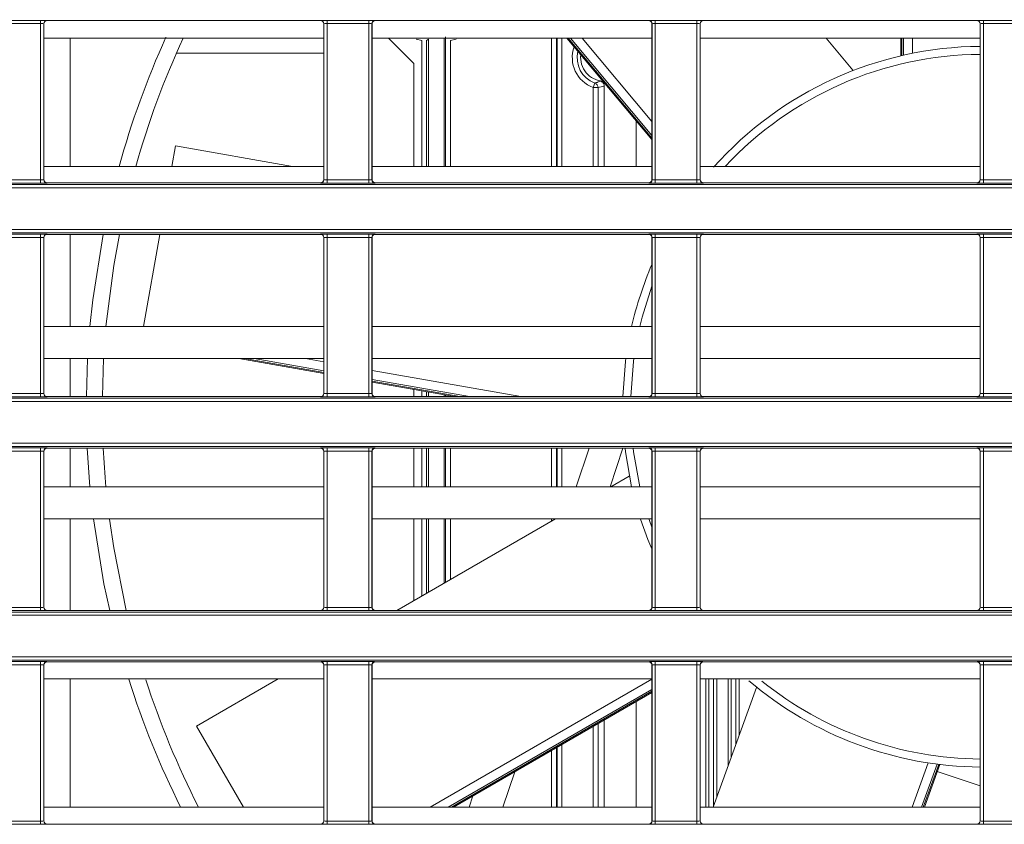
# Model space of a CAD drawing. Header units: millimetres. Extents: x 0 to 1118, y 0 to 864.
# Tile 108 of 256: x 146 to 161, y 431 to 443. Entities that reach past the tile are written whole.
import ezdxf

# ---------------------------------------------------------------- set-up
doc = ezdxf.new("R2010")
doc.units = ezdxf.units.MM
doc.styles.add('SLDTEXTSTYLE0', font='TXT', dxfattribs={"width": 0.605})
doc.dimstyles.new('SLDDIMSTYLE0', dxfattribs={"dimtxt": 3.175, "dimasz": 3.302, "dimexe": 0, "dimexo": 0.0625, "dimgap": 0.79375, "dimtad": 0, "dimtih": 1, "dimtoh": 1, "dimdec": 1, "dimlfac": 4, "dimrnd": 1e-09, "dimzin": 12, "dimdsep": 46, "dimtxsty": 'SLDTEXTSTYLE0', "dimsah": 1, "dimcen": 0.09, "dimadec": 0, "dimazin": 3, "dimtfac": 1, "dimtofl": 0, "dimtmove": 0, "dimatfit": 3, "dimfxl": 1, "dimfrac": 2, "dimtolj": 1, "dimtzin": 12, "dimarcsym": 0})

# ---------------------------------------------------------------- blocks, each defined once
blk = doc.blocks.new('_D_11')
at = {"color": 7, "linetype": 'Continuous', "lineweight": 0}
for p, q in [((93.377, 440.689), (93.377, 479.923)), ((315.67, 440.689), (315.67, 479.923)), ((93.377, 478.323), (199.067, 478.323)), ((315.67, 478.323), (209.981, 478.323))]:
    blk.add_line(p, q, dxfattribs=at)
for points in [[(93.377, 478.323), (96.679, 477.815), (96.679, 478.831)], [(315.67, 478.323), (312.368, 478.831), (312.368, 477.815)]]:
    blk.add_solid(points, dxfattribs=at)
at = {"color": 7, "linetype": 'Continuous', "lineweight": 0, "insert": (199.067, 479.98), "char_height": 3.175, "attachment_point": 1, "style": 'SLDTEXTSTYLE0'}
blk.add_mtext('889.2', dxfattribs=at)

msp = doc.modelspace()

# ---------------------------------------------------------------- linework, layer by layer
at = {"color": 9, "linetype": 'Continuous', "lineweight": 0}
for p, q in [((145.2605, 443.2933), (145.9123, 443.2933)), ((145.9123, 443.2433), (145.9123, 443.2933)), ((146.0123, 443.2915), (146.014, 443.2898)), ((150.2838, 443.2898), (150.2856, 443.2915)), ((150.3855, 443.2933), (151.0373, 443.2933)), ((150.3855, 443.2433), (150.3855, 443.2933)), ((151.0373, 443.2433), (151.0373, 443.2933)), ((151.1373, 443.2915), (151.139, 443.2898)), ((155.4088, 443.2898), (155.4106, 443.2915)), ((155.5105, 443.2933), (156.1623, 443.2933)), ((155.5105, 443.2433), (155.5105, 443.2933)), ((156.1623, 443.2433), (156.1623, 443.2933)), ((156.2623, 443.2915), (156.264, 443.2898)), ((160.5338, 443.2898), (160.5356, 443.2915)), ((160.6355, 443.2933), (161.2873, 443.2933)), ((160.6355, 443.2433), (160.6355, 443.2933)), ((145.9123, 443.2433), (145.2605, 443.2433)), ((145.9123, 440.8034), (145.9123, 443.2433)), ((145.9623, 443.2415), (145.9623, 440.8051)), ((145.964, 443.2398), (145.9623, 443.2415)), ((150.3355, 443.2415), (150.3338, 443.2398)), ((150.3355, 440.8051), (150.3355, 443.2415)), ((151.0373, 443.2433), (150.3855, 443.2433)), ((150.3855, 443.2433), (150.3855, 440.8034)), ((151.0373, 440.8034), (151.0373, 443.2433)), ((151.0873, 443.2415), (151.0873, 440.8051)), ((151.089, 443.2398), (151.0873, 443.2415)), ((155.4605, 443.2415), (155.4588, 443.2398)), ((155.4605, 440.8051), (155.4605, 443.2415)), ((156.1623, 443.2433), (155.5105, 443.2433)), ((155.5105, 443.2433), (155.5105, 440.8034)), ((156.1623, 440.8034), (156.1623, 443.2433)), ((156.2123, 443.2415), (156.2123, 440.8051)), ((156.214, 443.2398), (156.2123, 443.2415)), ((160.5855, 443.2415), (160.5838, 443.2398)), ((160.5855, 440.8051), (160.5855, 443.2415)), ((161.2873, 443.2433), (160.6355, 443.2433)), ((160.6355, 443.2433), (160.6355, 440.8034)), ((151.8652, 442.9775), (151.779, 443.0011)), ((151.8652, 441.0139), (151.8652, 442.9775)), ((151.9705, 443.0019), (151.9402, 442.9775)), ((151.9402, 442.9775), (151.9402, 441.0139)), ((152.4025, 443.0023), (152.3126, 442.9775)), ((152.3126, 442.9775), (152.3126, 441.0139)), ((153.8915, 441.0139), (153.8915, 443.0139)), ((154.0538, 443.0139), (154.0538, 441.0139)), ((154.152, 443.0139), (155.4588, 441.4566)), ((155.4588, 441.4977), (154.1865, 443.0139)), ((154.3681, 443.0139), (155.4588, 441.7141)), ((159.363, 443.0139), (159.363, 442.7448)), ((159.3894, 442.7509), (159.3894, 443.0139)), ((159.5285, 443.0139), (159.5285, 442.7804)), ((154.5678, 442.3162), (154.5419, 442.2458)), ((154.5419, 441.0139), (154.5419, 442.2458)), ((154.6169, 442.2458), (154.5419, 442.2458)), ((145.2605, 440.8034), (145.9123, 440.8034)), ((145.9123, 440.7534), (145.9123, 440.8034)), ((145.9623, 440.8051), (145.964, 440.8069)), ((150.3338, 440.8069), (150.3355, 440.8051)), ((150.3855, 440.7534), (150.3855, 440.8034)), ((150.3855, 440.8034), (151.0373, 440.8034)), ((151.0373, 440.7534), (151.0373, 440.8034)), ((151.0873, 440.8051), (151.089, 440.8069)), ((155.4588, 440.8069), (155.4605, 440.8051)), ((155.5105, 440.7534), (155.5105, 440.8034)), ((155.5105, 440.8034), (156.1623, 440.8034)), ((156.1623, 440.7534), (156.1623, 440.8034)), ((156.2123, 440.8051), (156.214, 440.8069)), ((160.5838, 440.8069), (160.5855, 440.8051)), ((160.6355, 440.7534), (160.6355, 440.8034)), ((160.6355, 440.8034), (161.2873, 440.8034)), ((99.8275, 440.7311), (230.6879, 440.7311)), ((230.6879, 440.6812), (99.8275, 440.6812)), ((145.9123, 440.7534), (145.2605, 440.7534)), ((146.014, 440.7569), (146.0123, 440.7551)), ((150.2856, 440.7551), (150.2838, 440.7569)), ((151.0373, 440.7534), (150.3855, 440.7534)), ((151.139, 440.7569), (151.1373, 440.7551)), ((155.4106, 440.7551), (155.4088, 440.7569)), ((156.1623, 440.7534), (155.5105, 440.7534)), ((156.264, 440.7569), (156.2623, 440.7551)), ((160.5356, 440.7551), (160.5338, 440.7569)), ((161.2873, 440.7534), (160.6355, 440.7534)), ((99.8275, 440.0294), (230.6879, 440.0294)), ((230.6879, 439.9794), (99.8275, 439.9794)), ((145.2605, 439.9571), (145.9123, 439.9571)), ((145.9123, 439.9072), (145.2605, 439.9072)), ((145.9123, 439.9072), (145.9123, 439.9571)), ((145.9123, 437.4673), (145.9123, 439.9072)), ((145.9623, 439.9054), (145.9623, 437.469)), ((145.964, 439.9037), (145.9623, 439.9054)), ((146.0123, 439.9554), (146.014, 439.9537)), ((150.2838, 439.9537), (150.2856, 439.9554)), ((150.3355, 439.9054), (150.3338, 439.9037)), ((150.3355, 437.469), (150.3355, 439.9054)), ((150.3855, 439.9571), (151.0373, 439.9571)), ((150.3855, 439.9072), (150.3855, 439.9571)), ((151.0373, 439.9072), (150.3855, 439.9072)), ((150.3855, 439.9072), (150.3855, 437.4673)), ((151.0373, 439.9072), (151.0373, 439.9571)), ((151.0373, 437.4673), (151.0373, 439.9072)), ((151.0873, 439.9054), (151.0873, 437.469)), ((151.089, 439.9037), (151.0873, 439.9054)), ((151.1373, 439.9554), (151.139, 439.9537)), ((155.4088, 439.9537), (155.4106, 439.9554)), ((155.4605, 439.9054), (155.4588, 439.9037)), ((155.4605, 437.469), (155.4605, 439.9054)), ((155.5105, 439.9571), (156.1623, 439.9571)), ((155.5105, 439.9072), (155.5105, 439.9571)), ((156.1623, 439.9072), (155.5105, 439.9072)), ((155.5105, 439.9072), (155.5105, 437.4673)), ((156.1623, 439.9072), (156.1623, 439.9571)), ((156.1623, 437.4673), (156.1623, 439.9072)), ((156.2123, 439.9054), (156.2123, 437.469)), ((156.214, 439.9037), (156.2123, 439.9054)), ((156.2623, 439.9554), (156.264, 439.9537)), ((160.5338, 439.9537), (160.5356, 439.9554)), ((160.5855, 439.9054), (160.5838, 439.9037)), ((160.5855, 437.469), (160.5855, 439.9054)), ((160.6355, 439.9571), (161.2873, 439.9571)), ((160.6355, 439.9072), (160.6355, 439.9571)), ((161.2873, 439.9072), (160.6355, 439.9072)), ((160.6355, 439.9072), (160.6355, 437.4673)), ((149.0944, 438.0139), (150.3338, 437.7954)), ((150.3338, 437.8222), (149.2466, 438.0139)), ((150.0476, 438.0139), (150.3338, 437.9635)), ((151.089, 437.8303), (153.4115, 437.4208)), ((152.6105, 437.4208), (151.089, 437.6891)), ((151.089, 437.6622), (152.4583, 437.4208)), ((145.2605, 437.4673), (145.9123, 437.4673)), ((145.9123, 437.4173), (145.9123, 437.4673)), ((145.9623, 437.469), (145.964, 437.4708)), ((146.014, 437.4208), (146.0123, 437.419)), ((150.2856, 437.419), (150.2838, 437.4208)), ((150.3338, 437.4708), (150.3355, 437.469)), ((150.3855, 437.4173), (150.3855, 437.4673)), ((150.3855, 437.4673), (151.0373, 437.4673)), ((151.0373, 437.4173), (151.0373, 437.4673)), ((151.0873, 437.469), (151.089, 437.4708)), ((151.139, 437.4208), (151.1373, 437.419)), ((151.8652, 437.4208), (151.8652, 437.51)), ((151.9402, 437.4968), (151.9402, 437.4208)), ((152.3126, 437.4311), (152.3126, 437.4208)), ((155.4106, 437.419), (155.4088, 437.4208)), ((155.4588, 437.4708), (155.4605, 437.469)), ((155.5105, 437.4173), (155.5105, 437.4673)), ((155.5105, 437.4673), (156.1623, 437.4673)), ((156.1623, 437.4173), (156.1623, 437.4673)), ((156.2123, 437.469), (156.214, 437.4708)), ((156.264, 437.4208), (156.2623, 437.419)), ((160.5356, 437.419), (160.5338, 437.4208)), ((160.5838, 437.4708), (160.5855, 437.469)), ((160.6355, 437.4173), (160.6355, 437.4673)), ((160.6355, 437.4673), (161.2873, 437.4673)), ((99.8275, 437.395), (230.6879, 437.395)), ((230.6879, 437.345), (99.8275, 437.345)), ((145.9123, 437.4173), (145.2605, 437.4173)), ((151.0373, 437.4173), (150.3855, 437.4173)), ((156.1623, 437.4173), (155.5105, 437.4173)), ((161.2873, 437.4173), (160.6355, 437.4173)), ((99.8275, 436.6933), (230.6879, 436.6933)), ((230.6879, 436.6433), (99.8275, 436.6433)), ((145.2605, 436.621), (145.9123, 436.621)), ((145.9123, 436.571), (145.2605, 436.571)), ((145.9123, 436.571), (145.9123, 436.621)), ((145.9123, 434.1312), (145.9123, 436.571)), ((145.9623, 436.5693), (145.9623, 434.1329)), ((145.964, 436.5676), (145.9623, 436.5693)), ((146.0123, 436.6193), (146.014, 436.6176)), ((150.2838, 436.6176), (150.2856, 436.6193)), ((150.3355, 436.5693), (150.3338, 436.5676)), ((150.3355, 434.1329), (150.3355, 436.5693)), ((150.3855, 436.621), (151.0373, 436.621)), ((150.3855, 436.571), (150.3855, 436.621)), ((151.0373, 436.571), (150.3855, 436.571)), ((150.3855, 436.571), (150.3855, 434.1312)), ((151.0373, 436.571), (151.0373, 436.621)), ((151.0373, 434.1312), (151.0373, 436.571)), ((151.0873, 436.5693), (151.0873, 434.1329)), ((151.089, 436.5676), (151.0873, 436.5693)), ((151.1373, 436.6193), (151.139, 436.6176)), ((151.8652, 436.0139), (151.8652, 436.6176)), ((151.9402, 436.6176), (151.9402, 436.0139)), ((152.3126, 436.6176), (152.3126, 436.0139)), ((153.8915, 436.0139), (153.8915, 436.6176)), ((154.0538, 436.6176), (154.0538, 436.0139)), ((155.4088, 436.6176), (155.4106, 436.6193)), ((155.4605, 436.5693), (155.4588, 436.5676)), ((155.4605, 434.1329), (155.4605, 436.5693)), ((155.5105, 436.621), (156.1623, 436.621)), ((155.5105, 436.571), (155.5105, 436.621)), ((156.1623, 436.571), (155.5105, 436.571)), ((155.5105, 436.571), (155.5105, 434.1312)), ((156.1623, 436.571), (156.1623, 436.621)), ((156.1623, 434.1312), (156.1623, 436.571)), ((156.2123, 436.5693), (156.2123, 434.1329)), ((156.214, 436.5676), (156.2123, 436.5693)), ((156.2623, 436.6193), (156.264, 436.6176)), ((160.5338, 436.6176), (160.5356, 436.6193)), ((160.5855, 436.5693), (160.5838, 436.5676)), ((160.5855, 434.1329), (160.5855, 436.5693)), ((160.6355, 436.621), (161.2873, 436.621)), ((160.6355, 436.571), (160.6355, 436.621)), ((161.2873, 436.571), (160.6355, 436.571)), ((160.6355, 436.571), (160.6355, 434.1312)), ((151.8652, 434.3083), (151.8652, 435.5139)), ((151.9402, 435.5139), (151.9402, 434.3516)), ((152.3126, 435.5139), (152.3126, 434.5666)), ((153.8915, 435.4782), (153.8915, 435.5139)), ((155.4167, 435.5012), (155.4588, 435.3813)), ((99.8275, 434.0589), (230.6879, 434.0589)), ((145.2605, 434.1312), (145.9123, 434.1312)), ((145.9123, 434.0812), (145.2605, 434.0812)), ((145.9123, 434.0812), (145.9123, 434.1312)), ((145.9623, 434.1329), (145.964, 434.1347)), ((146.014, 434.0847), (146.0123, 434.0829)), ((150.2856, 434.0829), (150.2838, 434.0847)), ((150.3338, 434.1347), (150.3355, 434.1329)), ((150.3855, 434.0812), (150.3855, 434.1312)), ((150.3855, 434.1312), (151.0373, 434.1312)), ((151.0373, 434.0812), (150.3855, 434.0812)), ((151.0373, 434.0812), (151.0373, 434.1312)), ((151.0873, 434.1329), (151.089, 434.1347)), ((151.139, 434.0847), (151.1373, 434.0829)), ((155.4106, 434.0829), (155.4088, 434.0847)), ((155.4588, 434.1347), (155.4605, 434.1329)), ((155.5105, 434.0812), (155.5105, 434.1312)), ((155.5105, 434.1312), (156.1623, 434.1312)), ((156.1623, 434.0812), (155.5105, 434.0812)), ((156.1623, 434.0812), (156.1623, 434.1312)), ((156.2123, 434.1329), (156.214, 434.1347)), ((156.264, 434.0847), (156.2623, 434.0829)), ((160.5356, 434.0829), (160.5338, 434.0847)), ((160.5838, 434.1347), (160.5855, 434.1329)), ((160.6355, 434.0812), (160.6355, 434.1312)), ((160.6355, 434.1312), (161.2873, 434.1312)), ((161.2873, 434.0812), (160.6355, 434.0812)), ((230.6879, 434.0089), (99.8275, 434.0089)), ((99.8275, 433.3572), (230.6879, 433.3572)), ((230.6879, 433.3072), (99.8275, 433.3072)), ((145.2605, 433.2849), (145.9123, 433.2849)), ((145.9123, 433.2349), (145.9123, 433.2849)), ((146.0123, 433.2832), (146.014, 433.2814)), ((150.2838, 433.2814), (150.2856, 433.2832)), ((150.3855, 433.2849), (151.0373, 433.2849)), ((150.3855, 433.2349), (150.3855, 433.2849)), ((151.0373, 433.2349), (151.0373, 433.2849)), ((151.1373, 433.2832), (151.139, 433.2814)), ((155.4088, 433.2814), (155.4106, 433.2832)), ((155.5105, 433.2849), (156.1623, 433.2849)), ((155.5105, 433.2349), (155.5105, 433.2849)), ((156.1623, 433.2349), (156.1623, 433.2849)), ((156.2623, 433.2832), (156.264, 433.2814)), ((160.5338, 433.2814), (160.5356, 433.2832)), ((160.6355, 433.2849), (161.2873, 433.2849)), ((160.6355, 433.2349), (160.6355, 433.2849)), ((145.9123, 433.2349), (145.2605, 433.2349)), ((145.9123, 430.7951), (145.9123, 433.2349)), ((145.9623, 433.2332), (145.9623, 430.7968)), ((145.964, 433.2315), (145.9623, 433.2332)), ((150.3355, 433.2332), (150.3338, 433.2315)), ((150.3355, 430.7968), (150.3355, 433.2332)), ((151.0373, 433.2349), (150.3855, 433.2349)), ((150.3855, 433.2349), (150.3855, 430.7951)), ((151.0373, 430.7951), (151.0373, 433.2349)), ((151.0873, 433.2332), (151.0873, 430.7968)), ((151.089, 433.2315), (151.0873, 433.2332)), ((155.4605, 433.2332), (155.4588, 433.2315)), ((155.4605, 430.7968), (155.4605, 433.2332)), ((156.1623, 433.2349), (155.5105, 433.2349)), ((155.5105, 433.2349), (155.5105, 430.7951)), ((156.1623, 430.7951), (156.1623, 433.2349)), ((156.2123, 433.2332), (156.2123, 430.7968)), ((156.214, 433.2315), (156.2123, 433.2332)), ((160.5855, 433.2332), (160.5838, 433.2315)), ((160.5855, 430.7968), (160.5855, 433.2332)), ((161.2873, 433.2349), (160.6355, 433.2349)), ((160.6355, 433.2349), (160.6355, 430.7951)), ((151.9981, 431.0139), (155.4588, 433.012)), ((156.2995, 431.0139), (156.2995, 433.0139)), ((156.3495, 433.0139), (156.3495, 431.0139)), ((156.4219, 431.0365), (156.4219, 433.0139)), ((156.4719, 433.0139), (156.4719, 431.1739)), ((156.6487, 431.6595), (156.6487, 433.0139)), ((156.6987, 433.0139), (156.6987, 431.7968)), ((156.7711, 431.9959), (156.7711, 433.0139)), ((156.8211, 433.0139), (156.8211, 432.1333)), ((155.4588, 432.8513), (152.2763, 431.0139)), ((152.3292, 431.0139), (155.4588, 432.8208)), ((154.5419, 431.0139), (154.5419, 432.274)), ((153.8915, 431.0139), (153.8915, 431.8985)), ((154.0538, 431.9922), (154.0538, 431.0139)), ((159.5205, 431.0139), (159.7717, 431.704)), ((159.9125, 431.6841), (159.6686, 431.0139)), ((159.6967, 431.0139), (159.9394, 431.6808)), ((145.2605, 430.7951), (145.9123, 430.7951)), ((145.9123, 430.7451), (145.2605, 430.7451)), ((145.9123, 430.7451), (145.9123, 430.7951)), ((145.9623, 430.7968), (145.964, 430.7986)), ((146.014, 430.7486), (146.0123, 430.7468)), ((150.2856, 430.7468), (150.2838, 430.7486)), ((150.3338, 430.7986), (150.3355, 430.7968)), ((150.3855, 430.7451), (150.3855, 430.7951)), ((150.3855, 430.7951), (151.0373, 430.7951)), ((151.0373, 430.7451), (150.3855, 430.7451)), ((151.0373, 430.7451), (151.0373, 430.7951)), ((151.0873, 430.7968), (151.089, 430.7986)), ((151.139, 430.7486), (151.1373, 430.7468)), ((155.4106, 430.7468), (155.4088, 430.7486)), ((155.4588, 430.7986), (155.4605, 430.7968)), ((155.5105, 430.7451), (155.5105, 430.7951)), ((155.5105, 430.7951), (156.1623, 430.7951)), ((156.1623, 430.7451), (155.5105, 430.7451)), ((156.1623, 430.7451), (156.1623, 430.7951)), ((156.2123, 430.7968), (156.214, 430.7986)), ((156.264, 430.7486), (156.2623, 430.7468)), ((160.5356, 430.7468), (160.5338, 430.7486)), ((160.5838, 430.7986), (160.5855, 430.7968)), ((160.6355, 430.7451), (160.6355, 430.7951)), ((160.6355, 430.7951), (161.2873, 430.7951)), ((161.2873, 430.7451), (160.6355, 430.7451))]:
    msp.add_line(p, q, dxfattribs=at)
at = {"color": 7, "linetype": 'Continuous', "lineweight": 15}
for p, q in [((150.2838, 443.2898), (146.014, 443.2898)), ((155.4088, 443.2898), (151.139, 443.2898)), ((160.5338, 443.2898), (156.264, 443.2898)), ((145.964, 443.2398), (145.964, 440.8069)), ((150.3338, 440.8069), (150.3338, 443.2398)), ((151.089, 443.2398), (151.089, 440.8069)), ((155.4588, 440.8069), (155.4588, 443.2398)), ((156.214, 443.2398), (156.214, 440.8069)), ((160.5838, 440.8069), (160.5838, 443.2398)), ((150.3338, 443.0139), (145.964, 443.0139)), ((146.3767, 443.0139), (146.3767, 441.0139)), ((155.4588, 443.0139), (151.089, 443.0139)), ((151.7414, 442.6186), (151.3461, 443.0139)), ((151.9705, 443.0019), (151.9705, 441.0139)), ((152.2145, 443.0139), (152.2145, 441.0139)), ((152.2376, 441.0139), (152.2376, 443.0393)), ((153.9664, 443.0139), (153.9664, 441.0139)), ((153.9788, 441.0139), (153.9788, 443.0139)), ((154.1323, 443.0139), (155.4588, 441.4331)), ((160.5838, 443.0139), (156.214, 443.0139)), ((158.597, 442.516), (158.1792, 443.0139)), ((159.3479, 443.0139), (159.3479, 442.7416)), ((148.0333, 442.7836), (150.3338, 442.7836)), ((151.7414, 441.0139), (151.7414, 442.6186)), ((154.6514, 442.3439), (154.6987, 442.3389)), ((154.6169, 442.2458), (154.6169, 441.0139)), ((154.7139, 441.0139), (154.7139, 442.2699)), ((155.2139, 441.0139), (155.2139, 441.7249)), ((147.9605, 441.0139), (148.0173, 441.3364)), ((149.8462, 441.0139), (148.0173, 441.3364)), ((150.3338, 441.0139), (145.964, 441.0139)), ((155.4588, 441.0139), (151.089, 441.0139)), ((160.5838, 441.0139), (156.214, 441.0139)), ((150.2838, 440.7569), (146.014, 440.7569)), ((155.4088, 440.7569), (151.139, 440.7569)), ((160.5338, 440.7569), (156.264, 440.7569)), ((145.964, 439.9037), (145.964, 437.4708)), ((150.2838, 439.9537), (146.014, 439.9537)), ((146.3767, 439.9537), (146.3767, 438.5139)), ((147.5196, 438.5139), (147.7735, 439.9537)), ((150.3338, 437.4708), (150.3338, 439.9037)), ((151.089, 439.9037), (151.089, 437.4708)), ((155.4088, 439.9537), (151.139, 439.9537)), ((155.4588, 437.4708), (155.4588, 439.9037)), ((156.214, 439.9037), (156.214, 437.4708)), ((160.5338, 439.9537), (156.264, 439.9537)), ((160.5838, 437.4708), (160.5838, 439.9037)), ((150.3338, 438.5139), (145.964, 438.5139)), ((155.4588, 438.5139), (151.089, 438.5139)), ((160.5838, 438.5139), (156.214, 438.5139)), ((150.3338, 438.0139), (145.964, 438.0139)), ((146.3767, 438.0139), (146.3767, 437.4208)), ((146.8972, 438.0154), (146.8775, 437.4208)), ((149.0073, 438.0139), (150.3338, 437.7801)), ((155.4588, 438.0139), (151.089, 438.0139)), ((160.5838, 438.0139), (156.214, 438.0139)), ((151.089, 437.6469), (152.3712, 437.4208)), ((150.2838, 437.4208), (146.014, 437.4208)), ((155.4088, 437.4208), (151.139, 437.4208)), ((151.7414, 437.4208), (151.7414, 437.5319)), ((151.9705, 437.4915), (151.9705, 437.4208)), ((152.2145, 437.4484), (152.2145, 437.4208)), ((152.2376, 437.4208), (152.2376, 437.4444)), ((160.5338, 437.4208), (156.264, 437.4208)), ((145.964, 436.5676), (145.964, 434.1347)), ((150.2838, 436.6176), (146.014, 436.6176)), ((146.3767, 436.6176), (146.3767, 436.0139)), ((146.6825, 436.0139), (146.6416, 436.6176)), ((150.3338, 434.1347), (150.3338, 436.5676)), ((151.089, 436.5676), (151.089, 434.1347)), ((155.4088, 436.6176), (151.139, 436.6176)), ((151.7414, 436.0139), (151.7414, 436.6176)), ((151.9705, 436.6176), (151.9705, 436.0139)), ((152.2145, 436.6176), (152.2145, 436.0139)), ((152.2376, 436.0139), (152.2376, 436.6176)), ((153.9664, 436.6176), (153.9664, 436.0139)), ((153.9788, 436.0139), (153.9788, 436.6176)), ((154.277, 436.0139), (154.479, 436.6176)), ((155.0062, 436.6176), (154.8042, 436.0139)), ((155.4588, 434.1347), (155.4588, 436.5676)), ((156.214, 436.5676), (156.214, 434.1347)), ((160.5338, 436.6176), (156.264, 436.6176)), ((160.5838, 434.1347), (160.5838, 436.5676)), ((155.1016, 436.1768), (154.8195, 436.0139)), ((150.3338, 436.0139), (145.964, 436.0139)), ((155.4588, 436.0139), (151.089, 436.0139)), ((160.5838, 436.0139), (156.214, 436.0139)), ((150.3338, 435.5139), (145.964, 435.5139)), ((146.3767, 435.5139), (146.3767, 434.0847)), ((155.4588, 435.5139), (151.089, 435.5139)), ((153.9534, 435.5139), (151.4779, 434.0847)), ((151.7414, 434.2368), (151.7414, 435.5139)), ((151.9705, 435.5139), (151.9705, 434.3691)), ((152.2145, 435.5139), (152.2145, 434.51)), ((152.2376, 434.5233), (152.2376, 435.5139)), ((160.5838, 435.5139), (156.214, 435.5139)), ((150.2838, 434.0847), (146.014, 434.0847)), ((155.4088, 434.0847), (151.139, 434.0847)), ((160.5338, 434.0847), (156.264, 434.0847)), ((150.2838, 433.2814), (146.014, 433.2814)), ((155.4088, 433.2814), (151.139, 433.2814)), ((160.5338, 433.2814), (156.264, 433.2814)), ((145.964, 433.2315), (145.964, 430.7986)), ((150.3338, 430.7986), (150.3338, 433.2315)), ((151.089, 433.2315), (151.089, 430.7986)), ((155.4588, 430.7986), (155.4588, 433.2315)), ((156.214, 433.2315), (156.214, 430.7986)), ((160.5838, 430.7986), (160.5838, 433.2315)), ((150.3338, 433.0139), (145.964, 433.0139)), ((146.3767, 433.0139), (146.3767, 431.0139)), ((149.6233, 433.0139), (148.3494, 432.2784)), ((155.4588, 433.0139), (151.089, 433.0139)), ((160.5838, 433.0139), (156.214, 433.0139)), ((157.0926, 432.8793), (156.4137, 431.0139)), ((152.3594, 431.0139), (155.4588, 432.8034)), ((155.2139, 431.0139), (155.2139, 432.662)), ((154.7139, 431.0139), (154.7139, 432.3733)), ((149.0795, 431.0139), (148.3494, 432.2784)), ((154.6169, 432.3173), (154.6169, 431.0139)), ((153.9664, 431.9418), (153.9664, 431.0139)), ((153.9788, 431.0139), (153.9788, 431.9489)), ((159.7128, 431.0139), (159.9547, 431.6786)), ((153.3161, 431.5663), (153.1313, 431.0139)), ((160.5838, 431.3464), (159.9152, 431.5701)), ((152.604, 431.0139), (152.6626, 431.189)), ((150.3338, 431.0139), (145.964, 431.0139)), ((155.4588, 431.0139), (151.089, 431.0139)), ((160.5838, 431.0139), (156.214, 431.0139)), ((150.2838, 430.7486), (146.014, 430.7486)), ((155.4088, 430.7486), (151.139, 430.7486)), ((160.5338, 430.7486), (156.264, 430.7486))]:
    msp.add_line(p, q, dxfattribs=at)
at = {"color": 7, "linetype": 'Continuous', "lineweight": 15, "flags": 128}
for points in [[(146.6826, 438.5139), (146.7262, 438.9299), (146.8875, 439.9537)], [(147.1424, 439.9537), (147.0547, 439.4693), (146.9336, 438.5139)], [(146.6275, 437.4208), (146.6377, 437.8202), (146.6469, 438.0164)], [(155.0038, 437.4208), (155.046, 437.9686), (155.0527, 438.0195)], [(146.8918, 436.6176), (146.9212, 436.1572), (146.9336, 436.0139)], [(155.1422, 436.0139), (155.046, 436.5586), (155.0389, 436.6176)], [(146.9923, 434.0847), (146.9025, 434.4982), (146.7365, 435.513)], [(146.9892, 435.5083), (147.0547, 435.058), (147.2492, 434.0847)], [(155.4588, 435.0424), (155.3967, 435.1929), (155.2826, 435.5081)]]:
    msp.add_lwpolyline(points, dxfattribs=at)
at = {"color": 9, "linetype": 'Continuous', "lineweight": 0, "flags": 128}
for points in [[(155.4588, 439.1459), (155.3065, 438.6587), (155.2707, 438.5139)], [(155.1786, 438.0179), (155.1718, 437.9669), (155.1289, 437.4208)], [(155.1647, 436.6176), (155.1718, 436.5603), (155.2705, 436.0139)]]:
    msp.add_lwpolyline(points, dxfattribs=at)
at = {"color": 9, "linetype": 'Continuous', "lineweight": 0}
for centre, radius, start, end in [((146.0123, 443.2415), 0.05, 90.02044, 179.97956), ((150.2855, 443.2415), 0.05, 0.02044, 89.97956), ((151.1373, 443.2415), 0.05, 90.02044, 179.97956), ((155.4105, 443.2415), 0.05, 0.02044, 89.97956), ((156.2623, 443.2415), 0.05, 90.02044, 179.97956), ((160.5355, 443.2415), 0.05, 0.02044, 89.97956), ((154.7139, 442.7136), 0.4984, 160.43762, 249.81994), ((154.7139, 442.7136), 0.4235, 166.60617, 249.81994), ((160.6267, 437.2636), 5.5, 90.44658, 137.00954), ((154.5419, 442.2458), 0.075, 0.00431, 69.7781), ((146.0123, 440.8052), 0.05, 180.02044, 269.97956), ((150.2855, 440.8052), 0.05, 270.02044, 359.97956), ((151.1373, 440.8052), 0.05, 180.02044, 269.97956), ((155.4105, 440.8052), 0.05, 270.02044, 359.97956), ((156.2623, 440.8052), 0.05, 180.02044, 269.97956), ((160.5355, 440.8052), 0.05, 270.02044, 359.97956), ((146.0123, 439.9054), 0.05, 90.02044, 179.97956), ((150.2855, 439.9054), 0.05, 0.02044, 89.97956), ((151.1373, 439.9054), 0.05, 90.02044, 179.97956), ((155.4105, 439.9054), 0.05, 0.02044, 89.97956), ((156.2623, 439.9054), 0.05, 90.02044, 179.97956), ((160.5355, 439.9054), 0.05, 0.02044, 89.97956), ((146.0123, 437.469), 0.05, 180.02044, 269.97956), ((150.2855, 437.469), 0.05, 270.02044, 359.97956), ((151.1373, 437.469), 0.05, 180.02044, 269.97956), ((155.4105, 437.469), 0.05, 270.02044, 359.97956), ((156.2623, 437.469), 0.05, 180.02044, 269.97956), ((160.5355, 437.469), 0.05, 270.02044, 359.97956), ((146.0123, 436.5693), 0.05, 90.02044, 179.97956), ((150.2855, 436.5693), 0.05, 0.02044, 89.97956), ((151.1373, 436.5693), 0.05, 90.02044, 179.97956), ((155.4105, 436.5693), 0.05, 0.02044, 89.97956), ((156.2623, 436.5693), 0.05, 90.02044, 179.97956), ((160.5355, 436.5693), 0.05, 0.02044, 89.97956), ((146.0123, 434.1329), 0.05, 180.02044, 269.97956), ((150.2855, 434.1329), 0.05, 270.02044, 359.97956), ((151.1373, 434.1329), 0.05, 180.02044, 269.97956), ((155.4105, 434.1329), 0.05, 270.02044, 359.97956), ((156.2623, 434.1329), 0.05, 180.02044, 269.97956), ((160.5355, 434.1329), 0.05, 270.02044, 359.97956), ((146.0123, 433.2332), 0.05, 90.02044, 179.97956), ((150.2855, 433.2332), 0.05, 0.02044, 89.97956), ((151.1373, 433.2332), 0.05, 90.02044, 179.97956), ((155.4105, 433.2332), 0.05, 0.02044, 89.97956), ((156.2623, 433.2332), 0.05, 90.02044, 179.97956), ((160.5355, 433.2332), 0.05, 0.02044, 89.97956), ((160.6267, 437.2636), 5.5, 231.15083, 269.55342), ((146.0123, 430.7968), 0.05, 180.02044, 269.97956), ((150.2855, 430.7968), 0.05, 270.02044, 359.97956), ((151.1373, 430.7968), 0.05, 180.02044, 269.97956), ((155.4105, 430.7968), 0.05, 270.02044, 359.97956), ((156.2623, 430.7968), 0.05, 180.02044, 269.97956), ((160.5355, 430.7968), 0.05, 270.02044, 359.97956)]:
    msp.add_arc(centre, radius, start, end, dxfattribs=at)
at = {"color": 7, "linetype": 'Continuous', "lineweight": 15}
for centre, radius, start, end in [((160.6267, 437.2636), 14, 155.66961, 164.46184), ((160.6267, 437.2636), 13.75, 155.27185, 164.17199), ((160.6267, 437.2636), 5.625, 90.43666, 138.37452), ((154.7139, 442.7136), 0.3685, 173.26195, 266.73805), ((160.6267, 437.2636), 5.625, 156.74143, 167.15706), ((160.6267, 437.2636), 14, 197.69175, 206.51331), ((160.6267, 437.2636), 13.75, 198.05357, 207.03419), ((160.6267, 437.2636), 5.625, 229.50884, 269.56334)]:
    msp.add_arc(centre, radius, start, end, dxfattribs=at)
at = {"color": 9, "linetype": 'Continuous', "lineweight": 0}
for centre, major_axis, ratio, start_param, end_param in [((145.9123, 443.2915), (0.1, 0), 0.0174551, 0.0174533, 1.5707963), ((150.3855, 443.2915), (0.1, 0), 0.0174551, 1.5707963, 3.1241394), ((151.0373, 443.2915), (0.1, 0), 0.0174551, 0.0174533, 1.5707963), ((155.5105, 443.2915), (0.1, 0), 0.0174551, 1.5707963, 3.1241394), ((156.1623, 443.2915), (0.1, 0), 0.0174551, 0.0174533, 1.5707963), ((160.6355, 443.2915), (0.1, 0), 0.0174551, 1.5707963, 3.1241394), ((145.9123, 443.2415), (0.05, 0), 0.0349101, 0.0174533, 1.5707963), ((150.3855, 443.2415), (0.05, 0), 0.0349101, 1.5707963, 3.1241394), ((151.0373, 443.2415), (0.05, 0), 0.0349101, 0.0174533, 1.5707963), ((155.5105, 443.2415), (0.05, 0), 0.0349101, 1.5707963, 3.1241394), ((156.1623, 443.2415), (0.05, 0), 0.0349101, 0.0174533, 1.5707963), ((160.6355, 443.2415), (0.05, 0), 0.0349101, 1.5707963, 3.1241394), ((154.514, 442.7136), (0.5499, 0), 0.8661133, 4.9006452, 5.0844534), ((145.9123, 440.8052), (0.05, 0), 0.0349101, 4.712389, 6.265732), ((150.3855, 440.8052), (0.05, 0), 0.0349101, 3.1590459, 4.712389), ((151.0373, 440.8052), (0.05, 0), 0.0349101, 4.712389, 6.265732), ((155.5105, 440.8052), (0.05, 0), 0.0349101, 3.1590459, 4.712389), ((156.1623, 440.8052), (0.05, 0), 0.0349101, 4.712389, 6.265732), ((160.6355, 440.8052), (0.05, 0), 0.0349101, 3.1590459, 4.712389), ((145.9123, 440.7552), (0.1, 0), 0.0174551, 4.712389, 6.265732), ((150.3855, 440.7552), (0.1, 0), 0.0174551, 3.1590459, 4.712389), ((151.0373, 440.7552), (0.1, 0), 0.0174551, 4.712389, 6.265732), ((155.5105, 440.7552), (0.1, 0), 0.0174551, 3.1590459, 4.712389), ((156.1623, 440.7552), (0.1, 0), 0.0174551, 4.712389, 6.265732), ((160.6355, 440.7552), (0.1, 0), 0.0174551, 3.1590459, 4.712389), ((145.9123, 439.9554), (0.1, 0), 0.0174551, 0.0174533, 1.5707963), ((145.9123, 439.9054), (0.05, 0), 0.0349101, 0.0174533, 1.5707963), ((150.3855, 439.9554), (0.1, 0), 0.0174551, 1.5707963, 3.1241394), ((150.3855, 439.9054), (0.05, 0), 0.0349101, 1.5707963, 3.1241394), ((151.0373, 439.9554), (0.1, 0), 0.0174551, 0.0174533, 1.5707963), ((151.0373, 439.9054), (0.05, 0), 0.0349101, 0.0174533, 1.5707963), ((155.5105, 439.9554), (0.1, 0), 0.0174551, 1.5707963, 3.1241394), ((155.5105, 439.9054), (0.05, 0), 0.0349101, 1.5707963, 3.1241394), ((156.1623, 439.9554), (0.1, 0), 0.0174551, 0.0174533, 1.5707963), ((156.1623, 439.9054), (0.05, 0), 0.0349101, 0.0174533, 1.5707963), ((160.6355, 439.9554), (0.1, 0), 0.0174551, 1.5707963, 3.1241394), ((160.6355, 439.9054), (0.05, 0), 0.0349101, 1.5707963, 3.1241394), ((145.9123, 437.4691), (0.05, 0), 0.0349101, 4.712389, 6.265732), ((145.9123, 437.4191), (0.1, 0), 0.0174551, 4.712389, 6.265732), ((150.3855, 437.4191), (0.1, 0), 0.0174551, 3.1590459, 4.712389), ((150.3855, 437.4691), (0.05, 0), 0.0349101, 3.1590459, 4.712389), ((151.0373, 437.4691), (0.05, 0), 0.0349101, 4.712389, 6.265732), ((151.0373, 437.4191), (0.1, 0), 0.0174551, 4.712389, 6.265732), ((155.5105, 437.4191), (0.1, 0), 0.0174551, 3.1590459, 4.712389), ((155.5105, 437.4691), (0.05, 0), 0.0349101, 3.1590459, 4.712389), ((156.1623, 437.4691), (0.05, 0), 0.0349101, 4.712389, 6.265732), ((156.1623, 437.4191), (0.1, 0), 0.0174551, 4.712389, 6.265732), ((160.6355, 437.4191), (0.1, 0), 0.0174551, 3.1590459, 4.712389), ((160.6355, 437.4691), (0.05, 0), 0.0349101, 3.1590459, 4.712389), ((145.9123, 436.6193), (0.1, 0), 0.0174551, 0.0174533, 1.5707963), ((145.9123, 436.5693), (0.05, 0), 0.0349101, 0.0174533, 1.5707963), ((150.3855, 436.6193), (0.1, 0), 0.0174551, 1.5707963, 3.1241394), ((150.3855, 436.5693), (0.05, 0), 0.0349101, 1.5707963, 3.1241394), ((151.0373, 436.6193), (0.1, 0), 0.0174551, 0.0174533, 1.5707963), ((151.0373, 436.5693), (0.05, 0), 0.0349101, 0.0174533, 1.5707963), ((155.5105, 436.6193), (0.1, 0), 0.0174551, 1.5707963, 3.1241394), ((155.5105, 436.5693), (0.05, 0), 0.0349101, 1.5707963, 3.1241394), ((156.1623, 436.6193), (0.1, 0), 0.0174551, 0.0174533, 1.5707963), ((156.1623, 436.5693), (0.05, 0), 0.0349101, 0.0174533, 1.5707963), ((160.6355, 436.6193), (0.1, 0), 0.0174551, 1.5707963, 3.1241394), ((160.6355, 436.5693), (0.05, 0), 0.0349101, 1.5707963, 3.1241394), ((145.9123, 434.1329), (0.05, 0), 0.0349101, 4.712389, 6.265732), ((145.9123, 434.083), (0.1, 0), 0.0174551, 4.712389, 6.265732), ((150.3855, 434.083), (0.1, 0), 0.0174551, 3.1590459, 4.712389), ((150.3855, 434.1329), (0.05, 0), 0.0349101, 3.1590459, 4.712389), ((151.0373, 434.1329), (0.05, 0), 0.0349101, 4.712389, 6.265732), ((151.0373, 434.083), (0.1, 0), 0.0174551, 4.712389, 6.265732), ((155.5105, 434.083), (0.1, 0), 0.0174551, 3.1590459, 4.712389), ((155.5105, 434.1329), (0.05, 0), 0.0349101, 3.1590459, 4.712389), ((156.1623, 434.1329), (0.05, 0), 0.0349101, 4.712389, 6.265732), ((156.1623, 434.083), (0.1, 0), 0.0174551, 4.712389, 6.265732), ((160.6355, 434.083), (0.1, 0), 0.0174551, 3.1590459, 4.712389), ((160.6355, 434.1329), (0.05, 0), 0.0349101, 3.1590459, 4.712389), ((145.9123, 433.2832), (0.1, 0), 0.0174551, 0.0174533, 1.5707963), ((150.3855, 433.2832), (0.1, 0), 0.0174551, 1.5707963, 3.1241394), ((151.0373, 433.2832), (0.1, 0), 0.0174551, 0.0174533, 1.5707963), ((155.5105, 433.2832), (0.1, 0), 0.0174551, 1.5707963, 3.1241394), ((156.1623, 433.2832), (0.1, 0), 0.0174551, 0.0174533, 1.5707963), ((160.6355, 433.2832), (0.1, 0), 0.0174551, 1.5707963, 3.1241394), ((145.9123, 433.2332), (0.05, 0), 0.0349101, 0.0174533, 1.5707963), ((150.3855, 433.2332), (0.05, 0), 0.0349101, 1.5707963, 3.1241394), ((151.0373, 433.2332), (0.05, 0), 0.0349101, 0.0174533, 1.5707963), ((155.5105, 433.2332), (0.05, 0), 0.0349101, 1.5707963, 3.1241394), ((156.1623, 433.2332), (0.05, 0), 0.0349101, 0.0174533, 1.5707963), ((160.6355, 433.2332), (0.05, 0), 0.0349101, 1.5707963, 3.1241394), ((145.9123, 430.7968), (0.05, 0), 0.0349101, 4.712389, 6.265732), ((145.9123, 430.7468), (0.1, 0), 0.0174551, 4.712389, 6.265732), ((150.3855, 430.7468), (0.1, 0), 0.0174551, 3.1590459, 4.712389), ((150.3855, 430.7968), (0.05, 0), 0.0349101, 3.1590459, 4.712389), ((151.0373, 430.7968), (0.05, 0), 0.0349101, 4.712389, 6.265732), ((151.0373, 430.7468), (0.1, 0), 0.0174551, 4.712389, 6.265732), ((155.5105, 430.7468), (0.1, 0), 0.0174551, 3.1590459, 4.712389), ((155.5105, 430.7968), (0.05, 0), 0.0349101, 3.1590459, 4.712389), ((156.1623, 430.7968), (0.05, 0), 0.0349101, 4.712389, 6.265732), ((156.1623, 430.7468), (0.1, 0), 0.0174551, 4.712389, 6.265732), ((160.6355, 430.7468), (0.1, 0), 0.0174551, 3.1590459, 4.712389), ((160.6355, 430.7968), (0.05, 0), 0.0349101, 3.1590459, 4.712389)]:
    msp.add_ellipse(centre, major_axis=major_axis, ratio=ratio, start_param=start_param, end_param=end_param, dxfattribs=at)
at = {"color": 7, "linetype": 'Continuous', "lineweight": 15}
for centre, major_axis, start_param, end_param in [((146.014, 443.2398), (0.0354, -0.0354), 2.3563468, 3.9268385), ((150.2838, 443.2398), (0.0354, 0.0354), 5.4979394, 7.0684312), ((151.139, 443.2398), (0.0354, -0.0354), 2.3563468, 3.9268385), ((155.4088, 443.2398), (0.0354, 0.0354), 5.4979394, 7.0684312), ((156.264, 443.2398), (0.0354, -0.0354), 2.3563468, 3.9268385), ((160.5338, 443.2398), (0.0354, 0.0354), 5.4979394, 7.0684312), ((146.014, 440.8069), (0.0354, 0.0354), 2.3563468, 3.9268385), ((150.2838, 440.8069), (0.0354, -0.0354), 5.4979394, 7.0684312), ((151.139, 440.8069), (0.0354, 0.0354), 2.3563468, 3.9268385), ((155.4088, 440.8069), (0.0354, -0.0354), 5.4979394, 7.0684312), ((156.264, 440.8069), (0.0354, 0.0354), 2.3563468, 3.9268385), ((160.5338, 440.8069), (0.0354, -0.0354), 5.4979394, 7.0684312), ((146.014, 439.9037), (0.0354, -0.0354), 2.3563468, 3.9268385), ((150.2838, 439.9037), (0.0354, 0.0354), 5.4979394, 7.0684312), ((151.139, 439.9037), (0.0354, -0.0354), 2.3563468, 3.9268385), ((155.4088, 439.9037), (0.0354, 0.0354), 5.4979394, 7.0684312), ((156.264, 439.9037), (0.0354, -0.0354), 2.3563468, 3.9268385), ((160.5338, 439.9037), (0.0354, 0.0354), 5.4979394, 7.0684312), ((146.014, 437.4708), (0.0354, 0.0354), 2.3563468, 3.9268385), ((150.2838, 437.4708), (0.0354, -0.0354), 5.4979394, 7.0684312), ((151.139, 437.4708), (0.0354, 0.0354), 2.3563468, 3.9268385), ((155.4088, 437.4708), (0.0354, -0.0354), 5.4979394, 7.0684312), ((156.264, 437.4708), (0.0354, 0.0354), 2.3563468, 3.9268385), ((160.5338, 437.4708), (0.0354, -0.0354), 5.4979394, 7.0684312), ((146.014, 436.5675), (0.0354, -0.0354), 2.3563468, 3.9268385), ((150.2838, 436.5675), (0.0354, 0.0354), 5.4979394, 7.0684312), ((151.139, 436.5675), (0.0354, -0.0354), 2.3563468, 3.9268385), ((155.4088, 436.5675), (0.0354, 0.0354), 5.4979394, 7.0684312), ((156.264, 436.5675), (0.0354, -0.0354), 2.3563468, 3.9268385), ((160.5338, 436.5675), (0.0354, 0.0354), 5.4979394, 7.0684312), ((146.014, 434.1347), (0.0354, 0.0354), 2.3563468, 3.9268385), ((150.2838, 434.1347), (0.0354, -0.0354), 5.4979394, 7.0684312), ((151.139, 434.1347), (0.0354, 0.0354), 2.3563468, 3.9268385), ((155.4088, 434.1347), (0.0354, -0.0354), 5.4979394, 7.0684312), ((156.264, 434.1347), (0.0354, 0.0354), 2.3563468, 3.9268385), ((160.5338, 434.1347), (0.0354, -0.0354), 5.4979394, 7.0684312), ((146.014, 433.2314), (0.0354, -0.0354), 2.3563468, 3.9268385), ((150.2838, 433.2314), (0.0354, 0.0354), 5.4979394, 7.0684312), ((151.139, 433.2314), (0.0354, -0.0354), 2.3563468, 3.9268385), ((155.4088, 433.2314), (0.0354, 0.0354), 5.4979394, 7.0684312), ((156.264, 433.2314), (0.0354, -0.0354), 2.3563468, 3.9268385), ((160.5338, 433.2314), (0.0354, 0.0354), 5.4979394, 7.0684312), ((146.014, 430.7986), (0.0354, 0.0354), 2.3563468, 3.9268385), ((150.2838, 430.7986), (0.0354, -0.0354), 5.4979394, 7.0684312), ((151.139, 430.7986), (0.0354, 0.0354), 2.3563468, 3.9268385), ((155.4088, 430.7986), (0.0354, -0.0354), 5.4979394, 7.0684312), ((156.264, 430.7986), (0.0354, 0.0354), 2.3563468, 3.9268385), ((160.5338, 430.7986), (0.0354, -0.0354), 5.4979394, 7.0684312)]:
    msp.add_ellipse(centre, major_axis=major_axis, ratio=0.9996955, start_param=start_param, end_param=end_param, dxfattribs=at)
at = {"color": 9, "linetype": 'Continuous', "lineweight": 0}
msp.add_open_spline([(154.5678, 442.3162), (154.5686, 442.3163), (154.5755, 442.318), (154.6037, 442.3254), (154.6305, 442.3358), (154.6514, 442.3439)], degree=3, knots=[0, 0, 0, 0, 0.0274588, 0.2434644, 1, 1, 1, 1], dxfattribs=at)
at = {"color": 7, "linetype": 'Continuous', "lineweight": 15}
msp.add_open_spline([(154.6514, 442.3439), (154.6537, 442.3434), (154.6642, 442.3413), (154.682, 442.333), (154.7003, 442.3153), (154.7119, 442.2932), (154.7133, 442.2774), (154.7139, 442.2699)], degree=3, knots=[0, 0, 0, 0, 0.0667143, 0.3071718, 0.5476339, 0.7879048, 1, 1, 1, 1], dxfattribs=at)

# ---------------------------------------------------------------- dimensions: what is measured, and where the dimension line sits
at = {"color": 7, "linetype": 'Continuous', "lineweight": 0}
dim = msp.add_linear_dim(base=(315.6703, 478.3231), p1=(93.3775, 439.0886), p2=(315.6703, 439.0886), dimstyle='SLDDIMSTYLE0', dxfattribs=at)
dim.commit()
dim.dimension.update_dxf_attribs({"geometry": '_D_11', "text_midpoint": (204.5239, 478.3231), "dimtype": 160})

doc.saveas('drawing.dxf')
